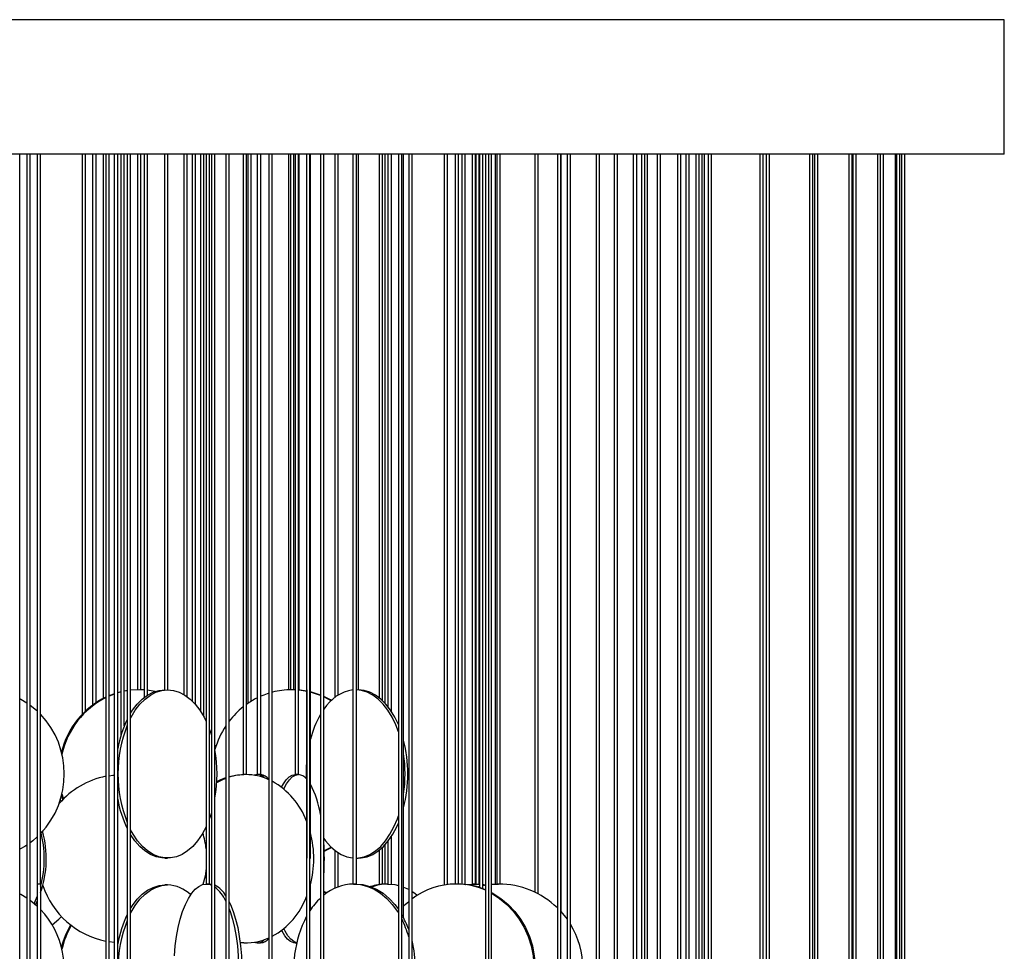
# Model space of a CAD drawing. Header units: millimetres. Extents: x 626 to 3215, y 306 to 3557.
# Tile 33 of 62: x 894 to 1186, y 3281 to 3557. Entities that reach past the tile are written whole.
import ezdxf

# ---------------------------------------------------------------- set-up
doc = ezdxf.new("R2010")
doc.units = ezdxf.units.MM

msp = doc.modelspace()

# ---------------------------------------------------------------- linework, layer by layer
at = {"color": 7, "linetype": 'Continuous', "lineweight": 25}
for p, q in [((1185.98, 3557.3), (626.35, 3557.3)), ((1186.35, 3557.3), (1185.98, 3557.3)), ((1186.35, 3517.3), (1186.35, 3557.3)), ((1185.98, 3517.3), (626.35, 3517.3)), ((893.99, 3160.5), (893.99, 3517.3)), ((896.08, 3517.3), (896.08, 3218)), ((897.08, 3218), (897.08, 3517.3)), ((899.16, 3517.3), (899.16, 3300.5)), ((900.16, 3300.5), (900.16, 3517.3)), ((912.54, 3517.3), (912.54, 3350.95)), ((913.54, 3351.93), (913.54, 3517.3)), ((915.62, 3517.3), (915.62, 3353.66)), ((916.62, 3354.36), (916.62, 3517.3)), ((918.71, 3517.3), (918.71, 3355.6)), ((919.56, 3517.3), (919.56, 3275.5)), ((920.56, 3275.5), (920.56, 3517.3)), ((922.06, 3517.3), (922.06, 3185.5)), ((923.06, 3185.5), (923.06, 3517.3)), ((924.03, 3517.3), (924.03, 3344.73)), ((925.03, 3347.54), (925.03, 3517.3)), ((925.88, 3517.3), (925.88, 3243)), ((926.88, 3243), (926.88, 3517.3)), ((928.95, 3517.3), (928.95, 3358.21)), ((929.95, 3358.21), (929.95, 3517.3)), ((930.88, 3517.3), (930.88, 3355.88)), ((931.88, 3356.6), (931.88, 3517.3)), ((936.98, 3517.3), (936.98, 3358.21)), ((937.98, 3358.21), (937.98, 3517.3)), ((942.66, 3517.3), (942.66, 3356.85)), ((943.66, 3356.2), (943.66, 3517.3)), ((945.19, 3517.3), (945.19, 3354.91)), ((946.19, 3353.84), (946.19, 3517.3)), ((947.61, 3517.3), (947.61, 3351.95)), ((948.61, 3350.3), (948.61, 3517.3)), ((949.36, 3517.3), (949.36, 3300.5)), ((950.36, 3300.5), (950.36, 3517.3)), ((950.92, 3517.3), (950.92, 3160.5)), ((951.92, 3160.5), (951.92, 3517.3)), ((955.19, 3517.3), (955.19, 3218)), ((956.19, 3218), (956.19, 3517.3)), ((960.29, 3517.3), (960.29, 3333)), ((961.29, 3333), (961.29, 3517.3)), ((961.71, 3517.3), (961.71, 3354.15)), ((962.71, 3354.8), (962.71, 3517.3)), ((964.52, 3517.3), (964.52, 3333)), ((965.52, 3333), (965.52, 3517.3)), ((967.98, 3517.3), (967.98, 3275.5)), ((968.98, 3275.5), (968.98, 3517.3)), ((973.78, 3517.3), (973.78, 3358.19)), ((974.36, 3517.3), (974.36, 3358.21)), ((975.36, 3358.21), (975.36, 3517.3)), ((975.76, 3517.3), (975.76, 3333)), ((976.76, 3333), (976.76, 3517.3)), ((976.94, 3358.13), (976.94, 3517.3)), ((979.16, 3517.3), (979.16, 3185.5)), ((980.16, 3185.5), (980.16, 3517.3)), ((980.31, 3358.21), (980.31, 3517.3)), ((983.29, 3517.3), (983.29, 3243)), ((984.29, 3243), (984.29, 3517.3)), ((987.57, 3517.3), (987.57, 3355.95)), ((988.57, 3356.65), (988.57, 3517.3)), ((992.93, 3517.3), (992.93, 3300.5)), ((993.93, 3300.5), (993.93, 3517.3)), ((994.59, 3358.21), (994.59, 3517.3)), ((1000.7, 3517.3), (1000.7, 3355.87)), ((1001.7, 3355), (1001.7, 3517.3)), ((1002.38, 3517.3), (1002.38, 3354.31)), ((1003.38, 3353.13), (1003.38, 3517.3)), ((1004.33, 3351.8), (1004.33, 3517.3)), ((1006.41, 3517.3), (1006.41, 3160.5)), ((1007.41, 3160.5), (1007.41, 3517.3)), ((1007.95, 3290.43), (1007.95, 3517.3)), ((1009.48, 3517.3), (1009.48, 3218)), ((1010.48, 3218), (1010.48, 3517.3)), ((1020.04, 3517.3), (1020.04, 3300.21)), ((1021.04, 3300.35), (1021.04, 3517.3)), ((1023.24, 3517.3), (1023.24, 3300.5)), ((1024.24, 3300.5), (1024.24, 3517.3)), ((1025.29, 3517.3), (1025.29, 3300.45)), ((1026.29, 3300.37), (1026.29, 3517.3)), ((1028.35, 3517.3), (1028.35, 3300.5)), ((1029.35, 3300.5), (1029.35, 3517.3)), ((1029.39, 3517.3), (1029.39, 3300.49)), ((1030.39, 3300.45), (1030.39, 3517.3)), ((1030.53, 3517.3), (1030.53, 3299.45)), ((1031.53, 3299.1), (1031.53, 3517.3)), ((1032.3, 3517.3), (1032.3, 3185.5)), ((1033.3, 3185.5), (1033.3, 3517.3)), ((1034.11, 3243), (1034.11, 3517.3)), ((1035.13, 3517.3), (1035.13, 3300.47)), ((1035.68, 3517.3), (1035.68, 3300.5)), ((1036.68, 3300.5), (1036.68, 3517.3)), ((1046.93, 3517.3), (1046.93, 3298.07)), ((1047.93, 3297.56), (1047.93, 3517.3)), ((1053.62, 3517.3), (1053.62, 3218)), ((1054.62, 3218), (1054.62, 3517.3)), ((1054.79, 3292.19), (1054.79, 3517.3)), ((1056.49, 3517.3), (1056.49, 3160.5)), ((1057.49, 3160.5), (1057.49, 3517.3)), ((1065.1, 3517.3), (1065.1, 3237.73)), ((1066.1, 3238.54), (1066.1, 3517.3)), ((1070.48, 3517.3), (1070.48, 3243)), ((1071.48, 3243), (1071.48, 3517.3)), ((1076.18, 3517.3), (1076.18, 3242.72)), ((1077.18, 3242.86), (1077.18, 3517.3)), ((1078.63, 3517.3), (1078.63, 3185.5)), ((1079.63, 3185.5), (1079.63, 3517.3)), ((1080.35, 3243), (1080.35, 3517.3)), ((1083.29, 3517.3), (1083.29, 3218)), ((1084.29, 3218), (1084.29, 3517.3)), ((1089.33, 3517.3), (1089.33, 3242.63)), ((1090.33, 3242.87), (1090.33, 3517.3)), ((1091.73, 3517.3), (1091.73, 3243)), ((1092.73, 3243), (1092.73, 3517.3)), ((1094.79, 3517.3), (1094.79, 3243)), ((1095.6, 3517.3), (1095.6, 3242.48)), ((1096.6, 3242.07), (1096.6, 3517.3)), ((1097.28, 3242.91), (1097.28, 3517.3)), ((1098.44, 3517.3), (1098.44, 3160.5)), ((1099.44, 3160.5), (1099.44, 3517.3)), ((1113.79, 3517.3), (1113.79, 3228.88)), ((1114.79, 3225.82), (1114.79, 3517.3)), ((1115.64, 3517.3), (1115.64, 3185.5)), ((1116.64, 3185.5), (1116.64, 3517.3)), ((1128.5, 3517.3), (1128.5, 3181.81)), ((1129.5, 3182.44), (1129.5, 3517.3)), ((1130.01, 3517.3), (1130.01, 3179.93)), ((1131.01, 3178.94), (1131.01, 3517.3)), ((1140.19, 3517.3), (1140.19, 3185.5)), ((1141.19, 3185.5), (1141.19, 3517.3)), ((1141.34, 3517.3), (1141.34, 3185.5)), ((1142.34, 3185.5), (1142.34, 3517.3)), ((1148.72, 3517.3), (1148.72, 3184.83)), ((1149.49, 3517.3), (1149.49, 3184.24)), ((1150.49, 3183.87), (1150.49, 3517.3)), ((1153.96, 3517.3), (1153.96, 3185.5)), ((1154.35, 3517.3), (1154.35, 3185.5)), ((1155.35, 3185.5), (1155.35, 3517.3)), ((1155.85, 3517.3), (1155.85, 3185.48)), ((1156.85, 3185.42), (1156.85, 3517.3)), ((1186.35, 3517.3), (1185.98, 3517.3)), ((925.88, 3357.95), (925.03, 3357.81)), ((925.88, 3357.9), (925.03, 3357.75)), ((929.61, 3358.21), (926.88, 3358.05)), ((928.95, 3358.21), (926.88, 3358.08)), ((930.88, 3358.18), (929.61, 3358.21)), ((975.76, 3358.19), (974.7, 3358.21)), ((975.76, 3358.2), (975.36, 3358.21)), ((979.31, 3308.21), (979.31, 3358.21)), ((980.31, 3308.21), (980.31, 3358.21)), ((952.15, 3341.15), (951.92, 3341.86)), ((961.29, 3333), (960.29, 3333)), ((964.55, 3333), (964.52, 3333)), ((965.52, 3333), (964.55, 3333)), ((976.76, 3333), (975.76, 3333)), ((906.35, 3325.16), (906.02, 3325.5)), ((906.35, 3326.67), (906.68, 3325.5)), ((906.51, 3327.3), (906.92, 3325.74)), ((950.92, 3321.68), (950.36, 3320)), ((900.82, 3315.91), (900.97, 3316.37)), ((900.82, 3315.91), (900.97, 3316.37)), ((1003.38, 3300.5), (1003.38, 3313.3)), ((1004.33, 3300.45), (1004.33, 3314.63)), ((984.29, 3310.34), (986.43, 3311.47)), ((987.57, 3310.48), (987.57, 3299.26)), ((1000.7, 3310.55), (1000.7, 3300.36)), ((1001.7, 3300.47), (1001.7, 3311.43)), ((1002.38, 3312.12), (1002.38, 3300.5)), ((937.07, 3308.21), (937.88, 3308.21)), ((980.16, 3308.21), (980.31, 3308.21)), ((988.57, 3299.67), (988.57, 3309.78)), ((993.93, 3308.21), (994.5, 3308.21)), ((900.16, 3300.5), (899.16, 3300.5)), ((899.16, 3300.5), (899.16, 3250.5)), ((900.16, 3300.5), (900.16, 3250.5)), ((937.88, 3300.21), (937.07, 3300.21)), ((950.36, 3300.5), (949.36, 3300.5)), ((950.32, 3300.5), (950.96, 3300.44)), ((980.31, 3300.21), (980.16, 3300.21)), ((980.31, 3292.8), (980.31, 3300.21)), ((985.13, 3297.83), (984.29, 3298.23)), ((993.93, 3300.5), (992.93, 3300.5)), ((1003.38, 3300.5), (1002.38, 3300.5)), ((1003.33, 3300.5), (1003.33, 3300.5)), ((1024.24, 3300.5), (1023.24, 3300.5)), ((1026.3, 3300.36), (1028.66, 3300.5)), ((1026.49, 3300.34), (1029.05, 3300.5)), ((1029.35, 3300.5), (1028.35, 3300.5)), ((1029.05, 3300.5), (1030.53, 3300.44)), ((1031.53, 3300.06), (1032.47, 3300.22)), ((1034.11, 3300.41), (1036.18, 3300.5)), ((1036.68, 3300.5), (1035.68, 3300.5)), ((1036.13, 3300.5), (1036.13, 3300.5)), ((899.16, 3296.89), (898.21, 3294.78)), ((985.01, 3297.74), (984.29, 3298.09)), ((922.06, 3283.12), (920.56, 3283.31)), ((922.06, 3283.12), (920.56, 3283.31)), ((960.5, 3283), (959.44, 3283.03)), ((960.5, 3283), (961.09, 3283)), ((964.55, 3283), (965.5, 3283)), ((975.78, 3283), (976.21, 3283))]:
    msp.add_line(p, q, dxfattribs=at)
at = {"color": 7, "linetype": 'Continuous', "lineweight": 25, "flags": 128}
for points in [[(922.06, 3357.03), (921.02, 3356.65), (920.56, 3356.46)], [(922.06, 3356.92), (921.33, 3356.65), (920.56, 3356.33)], [(924.03, 3357.59), (923.71, 3357.51), (923.06, 3357.34)], [(924.03, 3357.52), (924.02, 3357.51), (923.06, 3357.25)], [(926.88, 3349.79), (927.04, 3350.09), (928.29, 3352.15), (929.67, 3353.95), (931.17, 3355.45), (932.76, 3356.65), (934.43, 3357.51), (936.14, 3358.04), (937.88, 3358.21)], [(926.88, 3351.23), (927.48, 3352.15), (928.86, 3353.95), (930.36, 3355.45), (931.95, 3356.65), (933.62, 3357.51), (935.33, 3358.04), (937.07, 3358.21)], [(934.22, 3357.74), (932.42, 3358.04), (931.88, 3358.1)], [(937.88, 3358.21), (939.62, 3358.04), (941.33, 3357.51), (943, 3356.65), (944.59, 3355.45), (946.09, 3353.95), (947.47, 3352.15), (948.72, 3350.09), (949.36, 3348.83)], [(967.98, 3357.2), (966.42, 3356.65), (965.52, 3356.28)], [(979.31, 3357.8), (977.82, 3358.04), (976.76, 3358.15)], [(979.31, 3357.74), (977.51, 3358.04), (976.76, 3358.12)], [(983.29, 3356.65), (983.29, 3356.65), (980.59, 3357.51), (980.31, 3357.58)], [(983.29, 3356.53), (982.98, 3356.65), (980.31, 3357.51)], [(1006.41, 3345.72), (1005.63, 3347.79), (1004.53, 3350.09), (1003.28, 3352.15), (1001.9, 3353.95), (1000.4, 3355.45), (998.8, 3356.65), (997.14, 3357.51), (995.42, 3358.04), (993.93, 3358.21)], [(1006.41, 3347.84), (1005.34, 3350.09), (1004.09, 3352.15), (1002.71, 3353.95), (1001.21, 3355.45), (999.61, 3356.65), (997.95, 3357.51), (996.23, 3358.04), (994.5, 3358.21)], [(893.99, 3355.6), (894.26, 3355.45), (896.08, 3354.36)], [(986.55, 3355.07), (985.87, 3355.45), (984.29, 3356.23)], [(986.43, 3354.96), (985.56, 3355.45), (984.29, 3356.09)], [(897.08, 3353.66), (898.93, 3352.15), (899.16, 3351.93)], [(950.36, 3346.42), (950.75, 3345.28), (950.92, 3344.75)], [(920.56, 3332.68), (921.57, 3332.82), (922.06, 3332.87)], [(920.56, 3332.68), (921.57, 3332.82), (922.06, 3332.87)], [(952.5, 3330.63), (954.05, 3331.43), (955.19, 3331.91)], [(952.52, 3330.96), (953.46, 3331.43), (955.19, 3332.12)], [(956.19, 3332.42), (958.11, 3332.82), (960.5, 3333)], [(964.55, 3333), (963.63, 3332.82), (963.59, 3332.8)], [(971.73, 3329.25), (972.27, 3330.24), (973.1, 3331.43), (973.97, 3332.3), (974.87, 3332.82), (975.78, 3333)], [(972.42, 3328.7), (972.43, 3328.73), (973.22, 3330.24), (974.05, 3331.43), (974.92, 3332.3), (975.82, 3332.82), (976.73, 3333)], [(993.93, 3308.22), (994.56, 3308.26), (996.29, 3308.61), (997.98, 3309.3), (999.61, 3310.33), (1001.16, 3311.69), (1002.6, 3313.34), (1003.92, 3315.28), (1005.1, 3317.46), (1006.11, 3319.87), (1006.41, 3320.71)], [(949.36, 3317.6), (949.29, 3317.46), (948.12, 3315.28), (946.8, 3313.34), (945.35, 3311.69), (943.8, 3310.33), (942.17, 3309.3), (940.48, 3308.61), (938.75, 3308.26), (937.01, 3308.26), (935.28, 3308.61), (933.59, 3309.3), (931.96, 3310.33), (930.41, 3311.69), (928.96, 3313.34), (927.64, 3315.28), (926.88, 3316.63)], [(994.5, 3308.21), (995.37, 3308.26), (997.1, 3308.61), (998.79, 3309.3), (1000.42, 3310.33), (1001.97, 3311.69), (1003.41, 3313.34), (1004.73, 3315.28), (1005.91, 3317.46), (1006.41, 3318.58)], [(899.16, 3314.5), (897.83, 3313.34), (897.08, 3312.76)], [(937.07, 3308.21), (936.2, 3308.26), (934.47, 3308.61), (932.78, 3309.3), (931.15, 3310.33), (929.6, 3311.69), (928.15, 3313.34), (926.88, 3315.2)], [(984.29, 3314), (984.77, 3313.34), (986.21, 3311.69), (987.76, 3310.33), (989.4, 3309.3), (991.09, 3308.61), (992.82, 3308.26), (992.93, 3308.25)], [(896.08, 3312.06), (895.49, 3311.69), (893.99, 3310.83)], [(984.29, 3310.2), (984.59, 3310.33), (986.55, 3311.36)], [(949.36, 3305.06), (948.99, 3302.85), (948.33, 3300.34)], [(926.88, 3291.79), (927.04, 3292.09), (928.29, 3294.15), (929.67, 3295.95), (931.17, 3297.45), (932.76, 3298.65), (934.43, 3299.51), (936.14, 3300.04), (937.88, 3300.21)], [(926.88, 3293.23), (927.48, 3294.15), (928.86, 3295.95), (930.36, 3297.45), (931.95, 3298.65), (933.62, 3299.51), (935.33, 3300.04), (937.07, 3300.21)], [(939.93, 3279.19), (940.17, 3282.09), (940.53, 3284.89), (941.02, 3287.57), (941.62, 3290.07), (942.34, 3292.37), (943.15, 3294.43), (944.05, 3296.23), (945.03, 3297.74), (946.06, 3298.93), (947.15, 3299.8), (948.26, 3300.32), (949.39, 3300.5), (949.39, 3300.5)], [(949.39, 3300.5), (950.53, 3300.32), (950.92, 3300.18)], [(993.07, 3300.5), (995.16, 3300.32), (997.22, 3299.8), (999.23, 3298.93), (1001.14, 3297.74), (1002.95, 3296.23), (1004.61, 3294.43), (1006.11, 3292.37), (1006.41, 3291.9)], [(993.78, 3300.5), (995.87, 3300.32), (997.93, 3299.8), (999.93, 3298.93), (1001.85, 3297.74), (1003.65, 3296.23), (1005.32, 3294.43), (1006.41, 3292.98)], [(1003.23, 3300.5), (1005.33, 3300.32), (1006.41, 3300.09)], [(1007.95, 3299.59), (1009.39, 3298.93), (1009.48, 3298.89)], [(1010.48, 3298.3), (1011.31, 3297.74), (1012.04, 3297.17)], [(1029.81, 3299.67), (1030.31, 3299.8), (1030.53, 3299.85)], [(1031.53, 3300.35), (1031.78, 3300.32), (1032.3, 3300.25)], [(893.99, 3297.6), (894.26, 3297.45), (896.08, 3296.36)], [(897.08, 3295.66), (898.93, 3294.15), (899.16, 3293.93)], [(899.16, 3295.54), (898.73, 3294.65), (898.62, 3294.43)], [(1007.95, 3293.94), (1008.47, 3294.43), (1009.48, 3295.32)], [(1034.11, 3297.93), (1034.48, 3297.74), (1036.83, 3296.23), (1039.01, 3294.43), (1040.97, 3292.37), (1042.69, 3290.07), (1044.16, 3287.57), (1045.33, 3284.89), (1046.21, 3282.09), (1046.77, 3279.19), (1047.02, 3276.24), (1046.93, 3273.28), (1046.53, 3270.35), (1045.81, 3267.49), (1044.78, 3264.74), (1043.46, 3262.15), (1041.86, 3259.74), (1040.02, 3257.56), (1037.94, 3255.63), (1035.67, 3253.97), (1034.11, 3253.06)], [(1034.11, 3297.73), (1036.45, 3296.23), (1038.62, 3294.43), (1040.59, 3292.37), (1042.31, 3290.07), (1043.77, 3287.57), (1044.95, 3284.89), (1045.83, 3282.09), (1046.39, 3279.19), (1046.63, 3276.24), (1046.55, 3273.28), (1046.15, 3270.35), (1045.43, 3267.49), (1044.4, 3264.74), (1043.08, 3262.15), (1041.48, 3259.74), (1039.63, 3257.56), (1037.56, 3255.63), (1035.29, 3253.97), (1034.11, 3253.27)], [(956.19, 3295.23), (956.56, 3294.43), (957.38, 3292.37), (958.09, 3290.07), (958.7, 3287.57), (959.18, 3284.89), (959.55, 3282.09), (959.78, 3279.19), (959.88, 3276.24), (959.85, 3273.28), (959.68, 3270.35), (959.38, 3267.49), (958.96, 3264.74), (958.41, 3262.15), (957.75, 3259.74), (956.98, 3257.56), (956.19, 3255.76)], [(956.19, 3293.09), (956.45, 3292.37), (957.17, 3290.07), (957.77, 3287.57), (958.26, 3284.89), (958.62, 3282.09), (958.86, 3279.19), (958.96, 3276.24), (958.92, 3273.28), (958.76, 3270.35), (958.46, 3267.49), (958.03, 3264.74), (957.48, 3262.15), (956.82, 3259.74), (956.19, 3257.91)], [(1054.62, 3292.38), (1054.62, 3292.37), (1056.49, 3290.08)], [(903.63, 3288.35), (905.59, 3290.06), (906.35, 3290.83)], [(975.78, 3283), (975.33, 3283.04), (974.42, 3283.39), (973.53, 3284.09), (972.68, 3285.12), (971.87, 3286.47), (971.73, 3286.74)], [(976.22, 3283.05), (975.37, 3283.39), (974.48, 3284.09), (973.63, 3285.12), (972.82, 3286.47), (972.42, 3287.3)]]:
    msp.add_lwpolyline(points, dxfattribs=at)
at = {"color": 7, "linetype": 'Continuous', "lineweight": 25}
for centre, radius, start, end in [((974.71, 3335.52), 22.69, 90.0149, 104.6035), ((994.79, 3346.02), 12.3, 98.7024, 148.5981), ((930.35, 3333.76), 24.73, 115.8657, 165.97), ((930.69, 3333.73), 24.78, 116.6997, 167.4258), ((975.02, 3334.76), 23.52, 116.4919, 125.6969), ((881.36, 3333.21), 25.85, 316.6866, 43.3134), ((975.54, 3334.09), 24.37, 128.7408, 142.5554), ((1008.77, 3336.24), 29.39, 150.1304, 165.5481), ((955.45, 3335), 32.89, 154.0064, 169.8996), ((962.58, 3333.21), 39.43, 158.5297, 201.4703), ((976.52, 3333.4), 25.57, 146.5271, 163.9811), ((968.1, 3333.21), 41.1, 345.8621, 14.1379), ((910.91, 3333.21), 41.67, 349.9878, 10.0122), ((966.41, 3333.21), 41.98, 351.7964, 8.2036), ((1021.26, 3333.22), 42.27, 174.8944, 181.8158), ((924.53, 3308), 25, 101.4746, 139.0536), ((924.53, 3308), 25, 101.4723, 139.0476), ((961.11, 3316.36), 16.63, 90.0875, 107.1968), ((961.04, 3316.19), 16.8, 65.59, 89.8486), ((964.33, 3329.68), 3.33, 44.5709, 86.2864), ((965.23, 3329.48), 3.52, 38.4514, 85.5644), ((957.59, 3310.92), 23.09, 20.9691, 60.4499), ((976.47, 3329.54), 3.47, 39.037, 85.5935), ((953.3, 3316.22), 30.38, 9.2955, 27.252), ((955.61, 3331.48), 33.06, 190.1412, 205.9528), ((870.8, 3308), 30.47, 344.4827, 15.5173), ((871.49, 3308), 30.37, 340.7414, 15.5087), ((924.53, 3308), 25, 6.7493, 17.8036), ((950.74, 3308), 30.56, 345.2457, 14.5855), ((904.17, 3308), 80.26, 356.5223, 3.4777), ((924.53, 3308), 25, 198.4611, 258.5254), ((924.53, 3308), 25, 198.4651, 258.5277), ((937.44, 3289.58), 10.64, 46.7194, 87.6204), ((948.15, 3292.93), 8.14, 30.0753, 62.416), ((944.59, 3290.55), 11.65, 24.4859, 51.0292), ((993.34, 3286.47), 14.03, 91.0784, 130.156), ((1002.57, 3287.56), 12.94, 90.1922, 109.9644), ((1003.28, 3287.51), 12.98, 90.2167, 111.5892), ((1023.65, 3278.53), 21.97, 90.272, 126.8421), ((1023.52, 3278.88), 21.61, 66.0128, 89.9218), ((1023.9, 3278.9), 21.6, 67.1071, 89.9272), ((1036.18, 3275.5), 25, 45.772, 90), ((958.23, 3304.53), 22.3, 298.8204, 339.7605), ((997.52, 3281.25), 20.73, 133.3796, 146.9022), ((881.27, 3275.2), 25.92, 339.2768, 43.2123), ((955.45, 3277), 32.89, 154.0064, 169.8996), ((961.45, 3275.53), 38.27, 158.3584, 180.4989), ((1008.52, 3275.49), 33.17, 152.2679, 193.303), ((983.42, 3277.51), 27.73, 20.0008, 30.0911), ((981.27, 3276.89), 29.3, 15.6943, 26.8419), ((931.24, 3275.35), 25.7, 149.6193, 165.5649), ((931.58, 3275.34), 25.73, 150.0532, 167.0021), ((1036.18, 3275.5), 25, 328.4578, 31.5422), ((961.07, 3299.67), 16.67, 264.3543, 294.4848), ((964.57, 3285.86), 2.84, 249.8826, 318.6697), ((965.21, 3286.54), 3.55, 274.6596, 321.3245), ((976.79, 3275.5), 34.67, 346.3054, 13.6946)]:
    msp.add_arc(centre, radius, start, end, dxfattribs=at)

doc.saveas('drawing.dxf')
